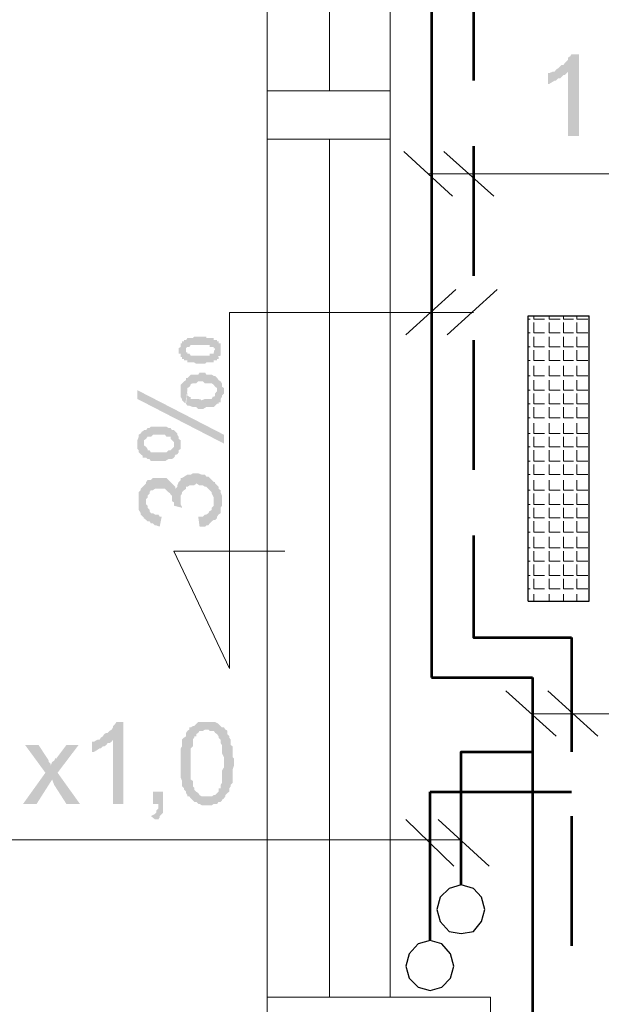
# Model space of a CAD drawing. Header units: millimetres. Extents: x 16 to 647, y 3 to 417.
# Tile 8 of 80: x 154 to 168, y 119 to 143. Entities that reach past the tile are written whole.
import ezdxf

# ---------------------------------------------------------------- set-up
doc = ezdxf.new("R2010")
doc.units = ezdxf.units.MM
doc.header["$MEASUREMENT"] = 0
doc.layers.get('0').update_dxf_attribs({"linetype": 'CONTINUOUS'})

msp = doc.modelspace()

# ---------------------------------------------------------------- hatches: boundary and pattern name
for points in [[(167.357, 142.345), (167.175, 142.345), (167.142, 142.296), (167.092, 142.263), (167.092, 142.213), (167.059, 142.18), (167.01, 142.13), (166.977, 142.081), (166.927, 142.081), (166.894, 142.048), (166.844, 141.998), (166.795, 141.965), (166.762, 141.915), (167.092, 141.915), (167.092, 140.343), (167.357, 140.343)], [(166.762, 141.915), (166.712, 141.915), (166.629, 141.882), (166.596, 141.882), (166.596, 141.617), (166.629, 141.617), (166.712, 141.667), (166.762, 141.7), (166.795, 141.7), (166.844, 141.75), (166.894, 141.75), (166.927, 141.783), (166.977, 141.832), (167.01, 141.832), (167.059, 141.882), (167.092, 141.915)], [(157.562, 135.098), (157.562, 135.016), (157.612, 135.016), (157.612, 134.966), (157.612, 134.933), (157.645, 134.933), (157.645, 134.883), (157.695, 134.883), (157.695, 134.85), (157.777, 134.85), (157.777, 134.801), (157.943, 134.801), (157.993, 134.768), (158.208, 134.768), (158.241, 134.801), (158.423, 134.801), (158.423, 134.85), (158.505, 134.85), (158.505, 134.883), (158.539, 134.883), (158.539, 134.933), (158.522, 134.95), (158.588, 134.966), (158.588, 135.016), (158.588, 135.049), (158.588, 135.098), (158.588, 135.181), (158.588, 135.264), (158.539, 135.264), (158.539, 135.314), (158.505, 135.314), (158.505, 135.347), (158.456, 135.347), (158.456, 135.098), (158.439, 135.115), (158.423, 135.049), (158.423, 135.016), (158.323, 135.016), (158.323, 134.966), (157.86, 134.966), (157.827, 135.016), (157.777, 135.016), (157.777, 135.049), (157.744, 135.049), (157.744, 135.347), (157.695, 135.347), (157.695, 135.314), (157.645, 135.314), (157.645, 135.264), (157.612, 135.264), (157.612, 135.231), (157.612, 135.181), (157.562, 135.148)], [(157.744, 135.347), (157.744, 135.098), (157.744, 135.148), (157.777, 135.181), (157.827, 135.181), (157.86, 135.231), (158.323, 135.231), (158.323, 135.181), (158.423, 135.181), (158.423, 135.148), (158.456, 135.148), (158.456, 135.098), (158.456, 135.347), (158.423, 135.347), (158.423, 135.396), (158.241, 135.396), (158.241, 135.429), (157.943, 135.429), (157.91, 135.396), (157.777, 135.396)], [(157.612, 134.089), (157.612, 133.957), (157.645, 133.907), (157.645, 133.874), (157.695, 133.824), (157.744, 133.791), (157.728, 133.791), (157.777, 134.122), (157.777, 134.172), (157.827, 134.205), (157.86, 134.255), (157.86, 134.271), (157.91, 134.288), (157.993, 134.288), (158.042, 134.337), (158.158, 134.337), (158.208, 134.288), (158.373, 134.288), (158.423, 134.255), (158.406, 134.271), (158.456, 134.205), (158.505, 134.172), (158.505, 134.089), (158.505, 134.42), (158.456, 134.47), (158.423, 134.47), (158.373, 134.503), (158.241, 134.503), (158.208, 134.552), (158.075, 134.552), (158.042, 134.503), (157.86, 134.503), (157.827, 134.47), (157.777, 134.42), (157.744, 134.42), (157.744, 134.37), (157.695, 134.337), (157.645, 134.288), (157.612, 134.255), (157.612, 134.172)], [(157.744, 133.791), (157.777, 133.742), (157.827, 133.742), (157.91, 133.709), (157.993, 133.709), (158.042, 133.659), (158.158, 133.659), (158.241, 133.709), (158.423, 133.709), (158.456, 133.742), (158.505, 133.791), (158.539, 133.791), (158.539, 133.824), (158.588, 133.824), (158.588, 133.907), (158.621, 133.957), (158.621, 133.99), (158.671, 134.04), (158.671, 134.172), (158.621, 134.205), (158.621, 134.288), (158.588, 134.337), (158.539, 134.37), (158.505, 134.42), (158.505, 134.089), (158.489, 134.089), (158.456, 134.04), (158.456, 133.99), (158.423, 133.957), (158.406, 133.973), (158.373, 133.907), (158.208, 133.907), (158.125, 133.874), (158.108, 133.891), (158.042, 133.907), (157.86, 133.907), (157.86, 133.957), (157.827, 133.957), (157.777, 133.99), (157.777, 134.122)], [(156.553, 134.122), (156.553, 133.907), (158.671, 132.815), (158.671, 133.03)], [(156.553, 132.815), (156.553, 132.683), (156.586, 132.65), (156.586, 132.6), (156.636, 132.55), (156.685, 132.517), (156.685, 132.468), (156.719, 132.468), (156.719, 132.815), (156.719, 132.898), (156.768, 132.931), (156.801, 132.981), (156.884, 132.981), (156.934, 133.03), (157.231, 133.03), (157.265, 132.981), (157.364, 132.981), (157.364, 132.931), (157.397, 132.898), (157.447, 132.848), (157.447, 132.815), (157.447, 133.146), (157.397, 133.146), (157.364, 133.196), (157.314, 133.196), (157.265, 133.229), (156.884, 133.229), (156.851, 133.196), (156.801, 133.196), (156.768, 133.146), (156.719, 133.146), (156.685, 133.113), (156.669, 133.113), (156.636, 133.063), (156.586, 133.03), (156.586, 132.981), (156.553, 132.898), (156.553, 132.848)], [(156.719, 132.468), (156.768, 132.468), (156.801, 132.435), (156.851, 132.435), (156.884, 132.385), (157.231, 132.385), (157.314, 132.435), (157.397, 132.435), (157.447, 132.468), (157.48, 132.517), (157.463, 132.534), (157.529, 132.55), (157.562, 132.6), (157.562, 132.65), (157.612, 132.683), (157.612, 132.815), (157.612, 132.898), (157.562, 132.931), (157.562, 132.981), (157.529, 133.03), (157.529, 133.063), (157.48, 133.113), (157.447, 133.146), (157.447, 132.815), (157.447, 132.732), (157.397, 132.683), (157.364, 132.65), (157.314, 132.65), (157.265, 132.6), (156.884, 132.6), (156.851, 132.65), (156.801, 132.65), (156.801, 132.683), (156.768, 132.732), (156.719, 132.766), (156.719, 132.815)], [(157.612, 131.922), (157.612, 131.409), (157.612, 131.541), (157.645, 131.591), (157.645, 131.624), (157.695, 131.674), (157.744, 131.707), (157.744, 131.756), (157.777, 131.756), (157.827, 131.789), (157.943, 131.789), (157.993, 131.839), (157.976, 131.856), (158.075, 131.789), (158.158, 131.789), (158.208, 131.756), (158.241, 131.756), (158.29, 131.707), (158.323, 131.674), (158.373, 131.624), (158.373, 131.591), (158.423, 131.492), (158.423, 130.946), (158.456, 130.946), (158.505, 130.995), (158.505, 131.028), (158.539, 131.078), (158.588, 131.111), (158.588, 131.243), (158.621, 131.293), (158.621, 131.541), (158.588, 131.624), (158.588, 131.674), (158.539, 131.707), (158.539, 131.756), (158.505, 131.789), (158.456, 131.839), (158.456, 131.872), (158.423, 131.872), (158.373, 131.922), (158.323, 131.971), (158.29, 132.004), (158.241, 132.004), (158.208, 132.054), (158.125, 132.054), (158.042, 132.087), (157.91, 132.087), (157.86, 132.054), (157.777, 132.054), (157.695, 132.004), (157.645, 131.971), (157.612, 131.971)], [(156.586, 131.409), (156.586, 131.194), (156.636, 131.111), (156.636, 131.078), (156.685, 131.028), (156.719, 130.995), (156.702, 130.995), (156.768, 130.946), (156.768, 131.458), (156.801, 131.492), (156.801, 131.541), (156.851, 131.591), (156.851, 131.624), (156.884, 131.674), (156.934, 131.674), (156.983, 131.707), (157.231, 131.707), (157.265, 131.674), (157.314, 131.624), (157.364, 131.591), (157.347, 131.591), (157.397, 131.541), (157.397, 131.409), (157.447, 131.376), (157.447, 131.326), (157.447, 131.789), (157.397, 131.839), (157.364, 131.872), (157.314, 131.922), (157.298, 131.938), (157.265, 131.971), (156.934, 131.971), (156.884, 131.922), (156.801, 131.922), (156.768, 131.872), (156.768, 131.839), (156.719, 131.789), (156.685, 131.756), (156.636, 131.707), (156.636, 131.674), (156.586, 131.624), (156.586, 131.458)], [(157.447, 131.293), (157.645, 131.243), (157.645, 131.26), (157.612, 131.326), (157.612, 131.922), (157.562, 131.872), (157.529, 131.789), (157.529, 131.756), (157.48, 131.707), (157.48, 131.756), (157.447, 131.789), (157.447, 131.326)], [(156.768, 130.946), (156.801, 130.912), (156.851, 130.912), (156.884, 130.863), (156.934, 130.863), (156.983, 130.813), (157.016, 130.813), (157.099, 130.78), (157.149, 131.028), (157.099, 131.028), (157.066, 131.078), (156.983, 131.078), (156.934, 131.111), (156.884, 131.111), (156.851, 131.161), (156.851, 131.194), (156.801, 131.243), (156.801, 131.293), (156.768, 131.326), (156.768, 131.409)], [(158.042, 131.028), (158.075, 130.78), (158.208, 130.78), (158.241, 130.813), (158.29, 130.813), (158.323, 130.863), (158.373, 130.912), (158.423, 130.946), (158.423, 131.409), (158.423, 131.293), (158.373, 131.243), (158.373, 131.194), (158.323, 131.161), (158.323, 131.177), (158.29, 131.111), (158.241, 131.078), (158.208, 131.078), (158.158, 131.028), (158.075, 131.028)], [(156.206, 125.998), (156.04, 125.998), (156.007, 125.949), (155.957, 125.899), (155.957, 125.866), (155.924, 125.816), (155.875, 125.783), (155.825, 125.734), (155.792, 125.734), (155.742, 125.701), (155.709, 125.651), (155.66, 125.618), (155.627, 125.568), (155.957, 125.568), (155.957, 123.996), (156.206, 123.996)], [(157.827, 125.816), (157.777, 125.783), (157.744, 125.734), (157.744, 125.651), (157.695, 125.618), (157.645, 125.568), (157.645, 125.403), (157.612, 125.353), (157.612, 124.642), (157.645, 124.559), (157.645, 124.427), (157.695, 124.377), (157.695, 124.344), (157.744, 124.294), (157.744, 124.261), (157.777, 124.212), (157.777, 124.178), (158.241, 124.178), (158.125, 124.178), (158.075, 124.212), (158.042, 124.261), (157.993, 124.294), (157.943, 124.344), (157.943, 124.377), (157.943, 124.394), (157.91, 124.427), (157.91, 124.559), (157.86, 124.592), (157.86, 125.353), (157.91, 125.403), (157.91, 125.568), (157.943, 125.618), (157.943, 125.651), (157.993, 125.651), (157.993, 125.701), (158.042, 125.734), (158.075, 125.783), (158.158, 125.783), (158.208, 125.816), (158.241, 125.816)], [(158.241, 125.998), (158.042, 125.998), (157.993, 125.949), (157.943, 125.899), (157.91, 125.899), (157.86, 125.866), (157.827, 125.866), (157.827, 125.816), (158.29, 125.816), (158.323, 125.783), (158.423, 125.783), (158.456, 125.734), (158.505, 125.701), (158.539, 125.651), (158.539, 125.618), (158.588, 125.568), (158.588, 125.486), (158.621, 125.436), (158.621, 125.237), (158.671, 125.138), (158.671, 124.973), (158.671, 124.89), (158.621, 124.807), (158.621, 124.509), (158.588, 124.46), (158.588, 124.377), (158.539, 124.377), (158.539, 124.294), (158.505, 124.261), (158.456, 124.212), (158.423, 124.212), (158.373, 124.178), (157.827, 124.178), (157.86, 124.129), (157.91, 124.079), (157.943, 124.046), (157.993, 124.046), (158.042, 123.996), (158.075, 123.996), (158.125, 123.963), (158.373, 123.963), (158.423, 123.996), (158.505, 123.996), (158.539, 124.046), (158.588, 124.046), (158.621, 124.079), (158.621, 124.096), (158.671, 124.129), (158.704, 124.178), (158.704, 124.212), (158.754, 124.261), (158.803, 124.294), (158.803, 124.377), (158.836, 124.427), (158.836, 124.46), (158.886, 124.509), (158.886, 124.84), (158.919, 124.94), (158.919, 125.105), (158.886, 125.138), (158.886, 125.403), (158.836, 125.436), (158.836, 125.568), (158.803, 125.618), (158.803, 125.651), (158.754, 125.701), (158.754, 125.783), (158.737, 125.8), (158.704, 125.816), (158.671, 125.866), (158.621, 125.866), (158.588, 125.899), (158.539, 125.949), (158.522, 125.965), (158.456, 125.998), (158.323, 125.998)], [(155.627, 125.568), (155.577, 125.568), (155.494, 125.519), (155.445, 125.519), (155.445, 125.27), (155.494, 125.27), (155.577, 125.32), (155.627, 125.353), (155.66, 125.353), (155.709, 125.403), (155.742, 125.403), (155.792, 125.436), (155.825, 125.486), (155.875, 125.486), (155.924, 125.519), (155.957, 125.568)], [(154.137, 125.436), (153.807, 125.436), (154.303, 124.758), (154.468, 124.592), (154.518, 124.46), (154.816, 123.996), (155.147, 123.996), (154.601, 124.758), (154.435, 124.94), (154.435, 124.973), (154.386, 125.022), (154.386, 125.055), (154.353, 125.105)], [(155.114, 125.436), (154.816, 125.436), (154.568, 125.105), (154.551, 125.122), (154.518, 125.055), (154.468, 125.022), (154.435, 124.94), (154.601, 124.758)], [(154.303, 124.758), (153.757, 123.996), (154.088, 123.996), (154.468, 124.592)], [(157.182, 124.294), (156.934, 124.294), (156.934, 123.996), (157.066, 123.996), (157.066, 123.881), (157.016, 123.831), (157.016, 123.781), (156.983, 123.748), (156.884, 123.699), (156.983, 123.616), (157.066, 123.616), (157.099, 123.666), (157.099, 123.699), (157.149, 123.748), (157.182, 123.781), (157.182, 123.996)]]:
    msp.add_hatch(color=7).paths.add_polyline_path(points)

# ---------------------------------------------------------------- linework, layer by layer
at = {"color": 252, "linetype": 'Continuous', "lineweight": 18, "true_color": 0x989898}
for points in [[(159.73, 316.47), (159.73, 40.475)], [(161.252, 162.2), (161.252, 141.452)], [(162.741, 162.2), (162.741, 119.264)], [(162.741, 141.452), (159.73, 141.452)], [(162.741, 140.261), (159.73, 140.261)], [(161.252, 140.261), (161.252, 119.264)], [(165.19, 113.374), (165.19, 119.264), (159.73, 119.264)]]:
    msp.add_lwpolyline(points, dxfattribs=at)
at = {"color": 7, "linetype": 'Continuous', "lineweight": 53}
for points in [[(163.75, 144.198), (163.75, 127.09)], [(164.776, 144.198), (164.776, 141.7)], [(164.776, 140.095), (164.776, 136.918)], [(164.776, 135.347), (164.776, 132.17)], [(164.776, 130.565), (164.776, 128.067), (164.776, 128.067)], [(164.776, 128.067), (167.175, 128.067)], [(167.175, 128.067), (167.175, 125.27)], [(163.75, 127.09), (166.216, 127.09)], [(166.216, 127.09), (166.216, 112.348)], [(164.478, 122.011), (164.478, 125.27), (166.216, 125.27)], [(163.717, 120.654), (163.717, 124.294), (163.717, 124.294)], [(163.717, 124.294), (167.175, 124.294)], [(167.175, 123.699), (167.175, 120.522)]]:
    msp.add_lwpolyline(points, dxfattribs=at)
at = {"color": 7, "linetype": 'Continuous', "lineweight": 20}
for points in [[(164.263, 138.871), (163.072, 139.963)], [(165.272, 138.871), (164.048, 139.963)], [(176.242, 139.417), (163.668, 139.417), (163.668, 139.417)], [(164.346, 136.588), (163.122, 135.479)], [(165.355, 136.588), (164.131, 135.479)], [(160.16, 130.184), (157.447, 130.184), (158.803, 127.306), (158.803, 136.025)], [(164.776, 136.025), (158.803, 136.025)], [(166.249, 135.86), (166.249, 135.942)], [(166.629, 135.86), (166.629, 135.942)], [(166.977, 135.86), (166.977, 135.942)], [(167.308, 135.86), (167.308, 135.942)], [(166.116, 135.86), (166.166, 135.86)], [(166.249, 135.86), (166.513, 135.86)], [(166.249, 135.529), (166.249, 135.777)], [(166.629, 135.86), (166.894, 135.86)], [(166.629, 135.529), (166.629, 135.777)], [(166.977, 135.86), (167.225, 135.86)], [(166.977, 135.529), (166.977, 135.777)], [(167.308, 135.86), (167.572, 135.86)], [(167.308, 135.529), (167.308, 135.777)], [(166.116, 135.529), (166.166, 135.529)], [(166.249, 135.529), (166.513, 135.529)], [(166.629, 135.529), (166.894, 135.529)], [(166.977, 135.529), (167.225, 135.529)], [(167.308, 135.529), (167.572, 135.529)], [(166.249, 135.181), (166.249, 135.429)], [(166.629, 135.181), (166.629, 135.429)], [(166.977, 135.181), (166.977, 135.429)], [(167.308, 135.181), (167.308, 135.429)], [(166.116, 135.181), (166.166, 135.181)], [(166.249, 135.181), (166.513, 135.181)], [(166.249, 134.85), (166.249, 135.098)], [(166.629, 135.181), (166.894, 135.181)], [(166.629, 134.85), (166.629, 135.098)], [(166.977, 135.181), (167.225, 135.181)], [(166.977, 134.85), (166.977, 135.098)], [(167.308, 135.181), (167.572, 135.181)], [(167.308, 134.85), (167.308, 135.098)], [(166.116, 134.85), (166.166, 134.85)], [(166.249, 134.85), (166.513, 134.85)], [(166.249, 134.47), (166.249, 134.718)], [(166.629, 134.85), (166.894, 134.85)], [(166.629, 134.47), (166.629, 134.718)], [(166.977, 134.85), (167.225, 134.85)], [(166.977, 134.47), (166.977, 134.718)], [(167.308, 134.85), (167.572, 134.85)], [(167.308, 134.47), (167.308, 134.718)], [(166.116, 134.47), (166.166, 134.47)], [(166.249, 134.47), (166.513, 134.47)], [(166.629, 134.47), (166.894, 134.47)], [(166.977, 134.47), (167.225, 134.47)], [(167.308, 134.47), (167.572, 134.47)], [(166.249, 134.122), (166.249, 134.37)], [(166.629, 134.122), (166.629, 134.37)], [(166.977, 134.122), (166.977, 134.37)], [(167.308, 134.122), (167.308, 134.37)], [(166.116, 134.122), (166.166, 134.122)], [(166.249, 134.122), (166.513, 134.122)], [(166.249, 133.791), (166.249, 134.04)], [(166.629, 134.122), (166.894, 134.122)], [(166.629, 133.791), (166.629, 134.04)], [(166.977, 134.122), (167.225, 134.122)], [(166.977, 133.791), (166.977, 134.04)], [(167.308, 134.122), (167.572, 134.122)], [(167.308, 133.791), (167.308, 134.04)], [(166.116, 133.791), (166.166, 133.791)], [(166.249, 133.791), (166.513, 133.791)], [(166.629, 133.791), (166.894, 133.791)], [(166.977, 133.791), (167.225, 133.791)], [(167.308, 133.791), (167.572, 133.791)], [(166.249, 133.444), (166.249, 133.709)], [(166.629, 133.444), (166.629, 133.709)], [(166.977, 133.444), (166.977, 133.709)], [(167.308, 133.444), (167.308, 133.709)], [(166.116, 133.444), (166.166, 133.444)], [(166.249, 133.444), (166.513, 133.444)], [(166.249, 133.063), (166.249, 133.312)], [(166.629, 133.444), (166.894, 133.444)], [(166.629, 133.063), (166.629, 133.312)], [(166.977, 133.444), (167.225, 133.444)], [(166.977, 133.063), (166.977, 133.312)], [(167.308, 133.444), (167.572, 133.444)], [(167.308, 133.063), (167.308, 133.312)], [(166.116, 133.063), (166.166, 133.063)], [(166.249, 133.063), (166.513, 133.063)], [(166.629, 133.063), (166.894, 133.063)], [(166.977, 133.063), (167.225, 133.063)], [(167.308, 133.063), (167.572, 133.063)], [(166.249, 132.732), (166.249, 132.981)], [(166.629, 132.732), (166.629, 132.981)], [(166.977, 132.732), (166.977, 132.981)], [(167.308, 132.732), (167.308, 132.981)], [(166.116, 132.732), (166.166, 132.732)], [(166.249, 132.732), (166.513, 132.732)], [(166.249, 132.385), (166.249, 132.65)], [(166.629, 132.732), (166.894, 132.732)], [(166.629, 132.385), (166.629, 132.65)], [(166.977, 132.732), (167.225, 132.732)], [(166.977, 132.385), (166.977, 132.65)], [(167.308, 132.732), (167.572, 132.732)], [(167.308, 132.385), (167.308, 132.65)], [(166.116, 132.385), (166.166, 132.385)], [(166.249, 132.385), (166.513, 132.385)], [(166.249, 132.054), (166.249, 132.302)], [(166.629, 132.385), (166.894, 132.385)], [(166.629, 132.054), (166.629, 132.302)], [(166.977, 132.385), (167.225, 132.385)], [(166.977, 132.054), (166.977, 132.302)], [(167.308, 132.385), (167.572, 132.385)], [(167.308, 132.054), (167.308, 132.302)], [(166.116, 132.054), (166.166, 132.054)], [(166.249, 132.054), (166.513, 132.054)], [(166.249, 131.674), (166.249, 131.922)], [(166.629, 132.054), (166.894, 132.054)], [(166.629, 131.674), (166.629, 131.922)], [(166.977, 132.054), (167.225, 132.054)], [(166.977, 131.674), (166.977, 131.922)], [(167.308, 132.054), (167.572, 132.054)], [(167.308, 131.674), (167.308, 131.922)], [(166.116, 131.674), (166.166, 131.674)], [(166.249, 131.674), (166.513, 131.674)], [(166.249, 131.326), (166.249, 131.591)], [(166.629, 131.674), (166.894, 131.674)], [(166.629, 131.326), (166.629, 131.591)], [(166.977, 131.674), (167.225, 131.674)], [(166.977, 131.326), (166.977, 131.591)], [(167.308, 131.674), (167.572, 131.674)], [(167.308, 131.326), (167.308, 131.591)], [(166.116, 131.326), (166.166, 131.326)], [(166.249, 131.326), (166.513, 131.326)], [(166.249, 130.995), (166.249, 131.243)], [(166.629, 131.326), (166.894, 131.326)], [(166.629, 130.995), (166.629, 131.243)], [(166.977, 131.326), (167.225, 131.326)], [(166.977, 130.995), (166.977, 131.243)], [(167.308, 131.326), (167.572, 131.326)], [(167.308, 130.995), (167.308, 131.243)], [(166.116, 130.995), (166.166, 130.995)], [(166.249, 130.995), (166.513, 130.995)], [(166.249, 130.648), (166.249, 130.912)], [(166.629, 130.995), (166.894, 130.995)], [(166.629, 130.648), (166.629, 130.912)], [(166.977, 130.995), (167.225, 130.995)], [(166.977, 130.648), (166.977, 130.912)], [(167.308, 130.995), (167.572, 130.995)], [(167.308, 130.648), (167.308, 130.912)], [(166.116, 130.648), (166.166, 130.648)], [(166.249, 130.648), (166.513, 130.648)], [(166.629, 130.648), (166.894, 130.648)], [(166.977, 130.648), (167.225, 130.648)], [(167.308, 130.648), (167.572, 130.648)], [(166.249, 130.267), (166.249, 130.532)], [(166.629, 130.267), (166.629, 130.532)], [(166.977, 130.267), (166.977, 130.532)], [(167.308, 130.267), (167.308, 130.532)], [(166.116, 130.267), (166.166, 130.267)], [(166.249, 130.267), (166.513, 130.267)], [(166.249, 129.936), (166.249, 130.184)], [(166.629, 130.267), (166.894, 130.267)], [(166.629, 129.936), (166.629, 130.184)], [(166.977, 130.267), (167.225, 130.267)], [(166.977, 129.936), (166.977, 130.184)], [(167.308, 130.267), (167.572, 130.267)], [(167.308, 129.936), (167.308, 130.184)], [(166.116, 129.936), (166.166, 129.936)], [(166.249, 129.936), (166.513, 129.936)], [(166.629, 129.936), (166.894, 129.936)], [(166.977, 129.936), (167.225, 129.936)], [(167.308, 129.936), (167.572, 129.936)], [(166.249, 129.589), (166.249, 129.854)], [(166.629, 129.589), (166.629, 129.854)], [(166.977, 129.589), (166.977, 129.854)], [(167.308, 129.589), (167.308, 129.854)], [(166.116, 129.589), (166.166, 129.589)], [(166.249, 129.589), (166.513, 129.589)], [(166.249, 129.258), (166.249, 129.506)], [(166.629, 129.589), (166.894, 129.589)], [(166.629, 129.258), (166.629, 129.506)], [(166.977, 129.589), (167.225, 129.589)], [(166.977, 129.258), (166.977, 129.506)], [(167.308, 129.589), (167.572, 129.589)], [(167.308, 129.258), (167.308, 129.506)], [(166.116, 129.258), (166.166, 129.258)], [(166.249, 129.258), (166.513, 129.258)], [(166.629, 129.258), (166.894, 129.258)], [(166.977, 129.258), (167.225, 129.258)], [(167.308, 129.258), (167.572, 129.258)], [(166.249, 128.96), (166.249, 129.126)], [(166.629, 128.96), (166.629, 129.126)], [(166.977, 128.96), (166.977, 129.126)], [(167.308, 128.96), (167.308, 129.126)], [(166.795, 125.651), (165.57, 126.76)], [(167.82, 125.651), (166.596, 126.76)], [(178.74, 126.197), (166.216, 126.197)], [(164.296, 122.474), (163.122, 123.616)], [(165.157, 122.474), (163.916, 123.616)], [(164.478, 123.12), (148.38, 123.12), (148.38, 123.12)]]:
    msp.add_lwpolyline(points, dxfattribs=at)
at = {"color": 7, "linetype": 'Continuous', "lineweight": 30}
for points in [[(166.116, 128.96), (166.116, 135.942)], [(166.116, 135.942), (167.605, 135.942)], [(167.605, 128.96), (167.605, 135.942)], [(166.116, 128.96), (167.605, 128.96)]]:
    msp.add_lwpolyline(points, dxfattribs=at)
for points in [[(165.057, 121.415), (164.975, 121.713), (164.776, 121.928), (164.478, 122.011), (164.18, 121.928), (163.965, 121.713), (163.883, 121.415), (163.965, 121.118), (164.18, 120.869), (164.478, 120.82), (164.776, 120.869), (164.975, 121.118)], [(164.296, 120.026), (164.214, 120.323), (163.998, 120.572), (163.717, 120.654), (163.419, 120.572), (163.204, 120.323), (163.122, 120.026), (163.204, 119.728), (163.419, 119.513), (163.717, 119.43), (163.998, 119.513), (164.214, 119.728)]]:
    msp.add_lwpolyline(points, close=True, dxfattribs=at)

doc.saveas('drawing.dxf')
